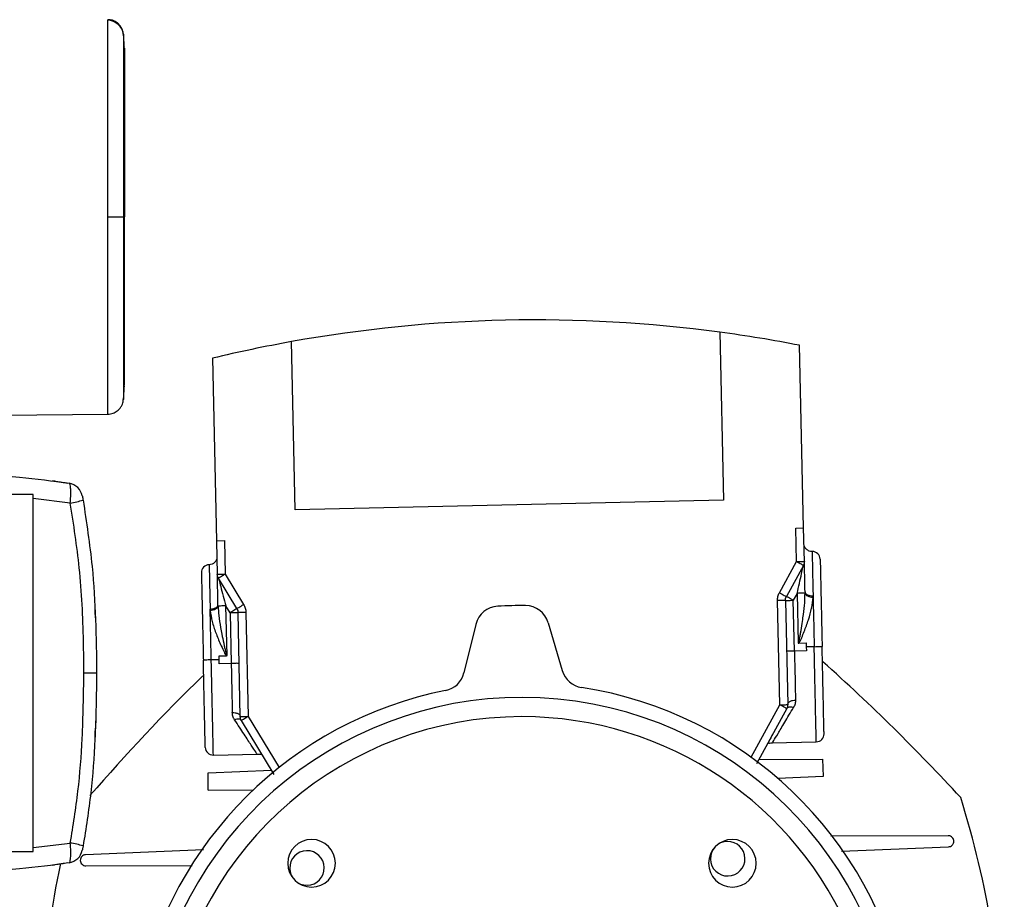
# Model space of a CAD drawing. Header units: millimetres. Extents: x 0 to 420, y 0 to 297.
# Tile 26 of 27: x 349 to 376, y 229 to 254. Entities that reach past the tile are written whole.
import ezdxf

# ---------------------------------------------------------------- set-up
doc = ezdxf.new("R2010")
doc.units = ezdxf.units.MM

msp = doc.modelspace()

# ---------------------------------------------------------------- linework, layer by layer
at = {"color": 7, "linetype": 'Continuous', "lineweight": 25}
for p, q in [((351.4594, 247.9959), (351.4899, 247.9959)), ((368.1613, 244.7668), (368.2648, 240.0604)), ((356.2724, 239.7966), (356.1689, 244.503)), ((370.5037, 239.2875), (370.3913, 244.4)), ((353.9572, 244.0385), (354.0697, 238.926)), ((348.0468, 242.4434), (351.0217, 242.4694)), ((351.0217, 242.4694), (351.0217, 242.4694)), ((348.9354, 240.2211), (346.9361, 240.2211)), ((348.9354, 230.225), (348.9354, 240.2211)), ((349.975, 239.9836), (348.9354, 240.1085)), ((368.2648, 240.0604), (356.2724, 239.7966)), ((370.2816, 239.2827), (370.5037, 239.2875)), ((370.3023, 238.3428), (370.2816, 239.2827)), ((370.5244, 238.3477), (370.5037, 239.2875)), ((354.0697, 238.926), (354.2918, 238.9309)), ((354.0697, 238.926), (354.0904, 237.9862)), ((354.2918, 238.9309), (354.3124, 237.9911)), ((369.8255, 237.4733), (370.3023, 238.3428)), ((370.4971, 238.236), (370.0203, 237.3665)), ((354.6371, 237.0281), (354.1226, 237.8758)), ((354.3124, 237.9911), (354.827, 237.1434)), ((370.3219, 237.4545), (370.215, 237.2597)), ((370.3219, 237.4545), (370.3524, 236.0656)), ((370.5431, 237.4979), (370.5436, 237.4594)), ((370.7679, 237.3486), (370.7678, 237.3842)), ((354.1102, 237.0979), (354.1091, 237.1364)), ((354.4473, 236.9129), (354.332, 237.1027)), ((354.3625, 235.7139), (354.332, 237.1027)), ((369.835, 234.3331), (369.7709, 237.2499)), ((369.993, 237.2548), (370.0571, 234.338)), ((370.2463, 235.8393), (370.215, 237.2597)), ((350.6673, 237.0181), (350.6673, 237.0184)), ((353.8896, 237.0129), (353.891, 236.9774)), ((354.4473, 236.9129), (354.4785, 235.4925)), ((354.7335, 234.0009), (354.6693, 236.9177)), ((354.8914, 236.9226), (354.9556, 234.0058)), ((361.3276, 236.5864), (360.9958, 235.2293)), ((363.3557, 236.631), (363.7469, 235.2898)), ((370.3654, 236.0614), (370.5746, 236.066)), ((370.5746, 236.066), (370.577, 235.9563)), ((370.7991, 235.9612), (370.577, 235.9563)), ((370.577, 235.9563), (370.5794, 235.8466)), ((354.1405, 235.7045), (354.3497, 235.7091)), ((354.143, 235.5948), (354.1405, 235.7045)), ((370.5794, 235.8466), (370.2463, 235.8393)), ((354.143, 235.5948), (353.9209, 235.5899)), ((354.1454, 235.4851), (354.143, 235.5948)), ((354.4785, 235.4925), (354.1454, 235.4851)), ((369.0319, 232.8687), (369.835, 234.3331)), ((370.0298, 234.2263), (369.1833, 232.6826)), ((355.6793, 232.3856), (354.7657, 233.8905)), ((354.9556, 234.0058), (355.8223, 232.5781)), ((350.6673, 233.4278), (350.6673, 233.428)), ((369.609, 233.2688), (370.8577, 233.2962)), ((353.9795, 232.925), (355.2067, 232.9519)), ((369.2509, 232.806), (371.0292, 232.8102)), ((371.0292, 232.8102), (371.0494, 232.324)), ((353.8296, 232.4318), (355.6063, 232.5058)), ((353.8307, 231.9453), (353.8296, 232.4318)), ((371.0494, 232.324), (369.7854, 232.2714)), ((353.8307, 231.9453), (355.0959, 231.9482)), ((348.9354, 230.3377), (349.975, 230.4626)), ((374.5523, 230.6668), (371.2637, 230.659)), ((346.9361, 230.225), (348.9354, 230.225)), ((353.6995, 230.2728), (350.4041, 230.1356)), ((371.5681, 230.2313), (374.5592, 230.3559)), ((349.477, 229.8414), (349.5317, 229.8524)), ((350.4109, 229.8247), (353.3879, 229.8317))]:
    msp.add_line(p, q, dxfattribs=at)
at = {"color": 7, "linetype": 'Continuous', "lineweight": 25, "flags": 128}
for points in [[(351.0215, 247.9957), (351.1018, 247.9957), (351.1794, 247.9958), (351.2516, 247.9958), (351.3161, 247.9958), (351.3707, 247.9958), (351.4137, 247.9958), (351.4435, 247.9958), (351.4594, 247.9959)], [(349.5439, 240.5903), (349.5379, 240.592), (349.477, 240.6047)], [(350.7124, 235.2231), (350.7059, 235.2231), (350.6866, 235.2231), (350.6549, 235.2231), (350.612, 235.2231), (350.5589, 235.2231), (350.4973, 235.2231), (350.429, 235.2231), (350.3559, 235.2231)]]:
    msp.add_lwpolyline(points, dxfattribs=at)
at = {"color": 7, "linetype": 'Continuous', "lineweight": 25}
for centre, radius, start, end in [((351.0184, 253.056), 0.4437, 6.17949, 89.5857), ((363.0048, 206.4608), 38.6515, 91.26015, 100.18695), ((363.0048, 206.4608), 38.6515, 82.33335, 91.26015), ((363.0048, 206.4608), 38.6515, 78.98283, 82.33335), ((363.0048, 206.4608), 38.6515, 100.18695, 103.53747), ((349.875, 240.0965), 0.4443, 11.16041, 80.82802), ((349.5738, 242.5528), 2.6004, 278.87594, 286.98393), ((370.7453, 238.4041), 0.2221, 1.26015, 91.26015), ((353.8671, 238.0328), 0.2221, 91.26015, 181.26015), ((361.9749, 236.4281), 0.6664, 92.96731, 166.26015), ((362.6189, 224.0052), 13.106, 89.55299, 92.96731), ((362.7159, 236.4444), 0.6664, 16.26015, 89.55299), ((333.9105, 194.0055), 55.7115, 42.62975, 48.20123), ((392.6187, 195.2969), 55.7115, 134.33737, 139.07439), ((360.3484, 235.3876), 0.6664, 281.28083, 346.26015), ((364.3866, 235.4764), 0.6664, 196.26015, 261.23947), ((362.6189, 224.0052), 10.9402, 101.28083, 168.28488), ((362.6189, 224.0052), 10.9402, 11.28083, 81.23947), ((362.6189, 224.0052), 10.5346, 1.26015, 167.82707), ((362.6189, 224.0052), 9.9961, 90, 171.11417), ((362.6189, 224.0052), 9.9961, 314.60557, 90), ((370.8528, 233.5183), 0.2221, 271.26015, 1.26015), ((353.9746, 233.147), 0.2221, 181.26015, 271.26015), ((349.294, 223.7121), 26.8339, 1.26015, 17.39992), ((349.5738, 227.8933), 2.6004, 73.01607, 81.12406), ((356.7286, 229.8955), 0.6664, 90, 180), ((356.7286, 229.8955), 0.6664, 0, 90), ((368.5091, 229.8955), 0.6664, 90, 270), ((368.3782, 230.0236), 0.4832, 1.26015, 181.26015), ((368.5091, 229.8955), 0.6664, 0, 90), ((349.875, 230.3497), 0.4443, 279.17198, 348.83959), ((356.6005, 229.7645), 0.4832, 1.26015, 181.26015), ((375.9438, 224.2984), 26.8339, 167.98041, 175.87927), ((356.7286, 229.8955), 0.6664, 180, 0), ((368.3782, 230.0236), 0.4832, 181.26015, 1.26015), ((368.5091, 229.8955), 0.6664, 270, 0), ((356.6005, 229.7645), 0.4832, 181.26015, 1.26015)]:
    msp.add_arc(centre, radius, start, end, dxfattribs=at)
for points, knots in [([(351.0215, 247.9957), (351.0215, 248.302), (351.0216, 248.9234), (351.0217, 249.8253), (351.0214, 250.6833), (351.0215, 251.4575), (351.0216, 252.1402), (351.0213, 252.6991), (351.0217, 253.1312), (351.0215, 253.3975), (351.0215, 253.521), (351.0215, 253.5096), (351.0215, 253.5059)], [0, 0, 0, 0, 0.1058464, 0.21476226, 0.32060969, 0.42952668, 0.53537443, 0.64429166, 0.75014055, 0.85905906, 0.95517315, 1, 1, 1, 1]), ([(351.4606, 253.11), (351.4604, 253.1139), (351.4591, 253.1319), (351.4487, 253.199), (351.4066, 253.3114), (351.3016, 253.4315), (351.1647, 253.5093), (351.0672, 253.5151), (351.0231, 253.5177)], [0, 0, 0, 0, 0.0184774, 0.0858214, 0.3054651, 0.5583136, 0.8002105, 1, 1, 1, 1]), ([(351.4899, 252.7397), (351.4861, 252.8048), (351.4784, 252.9351), (351.4654, 253.065), (351.4589, 253.1301)], [0, 0, 0, 0, 0.4993736, 1, 1, 1, 1]), ([(351.4595, 253.11), (351.4594, 253.1134), (351.4594, 253.1242), (351.4595, 253.0113), (351.4594, 252.7627), (351.4592, 252.3659), (351.4595, 251.8443), (351.4595, 251.2153), (351.4594, 250.4933), (351.4596, 249.7017), (351.4593, 248.8608), (351.4593, 248.2842), (351.4594, 247.9959)], [0, 0, 0, 0, 0.045197, 0.1422907, 0.249512, 0.3567322, 0.4639513, 0.5711719, 0.6783794, 0.785588, 0.8927954, 1, 1, 1, 1]), ([(351.4899, 252.7141), (351.4899, 252.7183), (351.4899, 252.7304), (351.4899, 252.5284), (351.4899, 252.1234), (351.4899, 251.5379), (351.4899, 250.7955), (351.4899, 249.9338), (351.4899, 248.9868), (351.4899, 248.3259), (351.4899, 247.9959)], [0, 0, 0, 0, 0.071829, 0.2046816, 0.3367394, 0.4694901, 0.6020167, 0.7343754, 0.8673414, 1, 1, 1, 1]), ([(351.0215, 242.4849), (351.0215, 242.4814), (351.0215, 242.4698), (351.0215, 242.5909), (351.0217, 242.857), (351.0213, 243.2832), (351.0216, 243.8454), (351.0215, 244.5204), (351.0214, 245.3005), (351.0217, 246.1496), (351.0216, 247.0592), (351.0215, 247.6806), (351.0215, 247.9957)], [0, 0, 0, 0, 0.0425476, 0.1409428, 0.2467955, 0.3557179, 0.4615695, 0.5704907, 0.6763419, 0.7852629, 0.8910974, 1, 1, 1, 1]), ([(351.4594, 247.9959), (351.4593, 247.7075), (351.4593, 247.1309), (351.4596, 246.29), (351.4594, 245.4984), (351.4595, 244.7764), (351.4595, 244.1474), (351.4592, 243.6259), (351.4594, 243.229), (351.4595, 242.9806), (351.4594, 242.868), (351.4594, 242.8784), (351.4595, 242.8816)], [0, 0, 0, 0, 0.1074097, 0.2148222, 0.322236, 0.4296485, 0.5370744, 0.6444986, 0.7519239, 0.8593504, 0.9566299, 1, 1, 1, 1]), ([(351.4899, 243.2776), (351.4899, 243.2734), (351.4899, 243.2614), (351.4899, 243.4633), (351.4899, 243.8683), (351.4899, 244.4538), (351.4899, 245.1962), (351.4899, 246.0579), (351.4899, 247.0049), (351.4899, 247.6658), (351.4899, 247.9959)], [0, 0, 0, 0, 0.0718083, 0.2046638, 0.3367246, 0.4694783, 0.6020078, 0.7343695, 0.8673384, 1, 1, 1, 1]), ([(351.4589, 242.8617), (351.4654, 242.9267), (351.4784, 243.0566), (351.4861, 243.1869), (351.4899, 243.252)], [0, 0, 0, 0, 0.5005685, 1, 1, 1, 1]), ([(351.0237, 242.4725), (351.0748, 242.4771), (351.1702, 242.4857), (351.2863, 242.5537), (351.3661, 242.6319), (351.4159, 242.7109), (351.4434, 242.7813), (351.4564, 242.8375), (351.4595, 242.8691), (351.4607, 242.8816)], [0, 0, 0, 0, 0.2316109, 0.431758, 0.5981677, 0.7386349, 0.8537726, 0.9421464, 1, 1, 1, 1]), ([(346.9361, 240.7765), (347.4763, 240.7647), (348.4899, 240.7427), (349.4823, 240.6012), (349.9458, 240.535)], [0, 0, 0, 0, 0.53290796, 1, 1, 1, 1]), ([(349.477, 240.6047), (349.4844, 240.6037), (349.4977, 240.6019), (349.6131, 240.5859), (349.7586, 240.5646), (349.8675, 240.5475), (349.9062, 240.5414)], [0, 0, 0, 0, 0.3216376, 0.5854074, 0.8528627, 1, 1, 1, 1]), ([(349.975, 239.9836), (349.9794, 240.0464), (349.9882, 240.1737), (349.9881, 240.3412), (349.9785, 240.4628), (349.9631, 240.5243), (349.9506, 240.5321), (349.9458, 240.535)], [0, 0, 0, 0, 0.2205659, 0.4471115, 0.6649038, 0.8705791, 1, 1, 1, 1]), ([(350.3122, 240.1757), (350.312, 240.1768), (350.3112, 240.1808), (350.311, 240.1818), (350.3109, 240.1825)], [0, 0, 0, 0, 0.2503341, 1, 1, 1, 1]), ([(350.3109, 240.1824), (350.311, 240.182), (350.3112, 240.1808), (350.3137, 240.168), (350.3188, 240.1421), (350.3257, 240.1062), (350.3308, 240.0793), (350.3334, 240.0659)], [0, 0, 0, 0, 0.1260145, 0.3254676, 0.5397747, 0.7694973, 1, 1, 1, 1]), ([(350.3559, 235.2231), (350.3534, 235.5192), (350.3448, 236.5012), (350.2664, 238.0961), (350.0684, 239.3789), (349.975, 239.9836)], [0, 0, 0, 0, 0.1858282, 0.6161718, 1, 1, 1, 1]), ([(350.3334, 240.0659), (350.427, 239.4472), (350.5951, 238.3368), (350.6932, 236.717), (350.706, 235.7214), (350.7124, 235.2231)], [0, 0, 0, 0, 0.385858, 0.6925854, 1, 1, 1, 1]), ([(370.7405, 238.6262), (370.7125, 238.6285), (370.6694, 238.6322), (370.6171, 238.6587), (370.5809, 238.6866), (370.5514, 238.7215), (370.5226, 238.7726), (370.5171, 238.8155), (370.5135, 238.8434)], [0, 0, 0, 0, 0.2394568, 0.3683607, 0.5, 0.6316393, 0.7605432, 1, 1, 1, 1]), ([(354.0795, 238.4819), (354.0771, 238.4539), (354.0735, 238.4108), (354.0469, 238.3585), (354.019, 238.3223), (353.9841, 238.2928), (353.933, 238.264), (353.8901, 238.2585), (353.8623, 238.2549)], [0, 0, 0, 0, 0.23945775, 0.36836146, 0.5000005, 0.63163948, 0.760543, 1, 1, 1, 1]), ([(353.8623, 238.2546), (353.8623, 238.2547), (353.8616, 238.2827), (353.8638, 238.1852), (353.869, 237.9504), (353.8777, 237.553), (353.8856, 237.1929), (353.8896, 237.0129)], [0, 0, 0, 0, 0.0008329, 0.2506247, 0.5004164, 0.7502082, 1, 1, 1, 1]), ([(370.3219, 237.4545), (370.3635, 237.6405), (370.419, 237.8878), (370.4767, 238.1451), (370.4924, 238.2154), (370.4965, 238.2336), (370.4969, 238.2352), (370.4971, 238.236)], [0, 0, 0, 0, 0.65801281, 0.87499558, 0.94662518, 0.97472771, 1, 1, 1, 1]), ([(370.5431, 237.4979), (370.5407, 237.608), (370.5361, 237.8153), (370.5308, 238.0543), (370.5275, 238.2043), (370.5258, 238.2836), (370.5246, 238.3374), (370.5245, 238.3444), (370.5244, 238.3477)], [0, 0, 0, 0, 0.3191814, 0.6012738, 0.7213474, 0.8259092, 0.9170539, 1, 1, 1, 1]), ([(354.1091, 237.1364), (354.1066, 237.2464), (354.1021, 237.4538), (354.0968, 237.6927), (354.0935, 237.8427), (354.0918, 237.922), (354.0906, 237.9759), (354.0904, 237.9829), (354.0904, 237.9862)], [0, 0, 0, 0, 0.3191799, 0.601271, 0.7212336, 0.8259045, 0.9170095, 1, 1, 1, 1]), ([(354.1226, 237.8758), (354.1228, 237.875), (354.1232, 237.8734), (354.1281, 237.8554), (354.1469, 237.7859), (354.2159, 237.5313), (354.2822, 237.2867), (354.332, 237.1027)], [0, 0, 0, 0, 0.0252737, 0.0533767, 0.1250049, 0.3419875, 1, 1, 1, 1]), ([(369.7709, 237.2499), (369.7726, 237.2889), (369.7761, 237.367), (369.809, 237.4379), (369.8255, 237.4733)], [0, 0, 0, 0, 0.4996212, 1, 1, 1, 1]), ([(370.3524, 236.0656), (370.3529, 236.0657), (370.3538, 236.0658), (370.3558, 236.0669), (370.3583, 236.0695), (370.361, 236.074), (370.3717, 236.0983), (370.3798, 236.1392), (370.3924, 236.1983), (370.4029, 236.2546), (370.4162, 236.3283), (370.44, 236.4661), (370.4695, 236.6486), (370.5056, 236.9085), (370.5365, 237.1727), (370.5414, 237.3707), (370.5436, 237.4594)], [0, 0, 0, 0, 0.0009564, 0.002017, 0.0046894, 0.0083278, 0.0130475, 0.0601888, 0.0947986, 0.1400565, 0.1802717, 0.2517906, 0.4338137, 0.5693243, 0.8070537, 1, 1, 1, 1]), ([(370.3654, 236.0614), (370.3698, 236.0654), (370.3804, 236.075), (370.3962, 236.1004), (370.4207, 236.1471), (370.4633, 236.2439), (370.5415, 236.4373), (370.6409, 236.7132), (370.739, 237.0387), (370.7583, 237.2455), (370.7679, 237.3486)], [0, 0, 0, 0, 0.0123153, 0.0300596, 0.0623045, 0.1233604, 0.2525345, 0.50336, 0.7522293, 1, 1, 1, 1]), ([(370.5431, 237.4979), (370.5464, 237.483), (370.5514, 237.4602), (370.5797, 237.4332), (370.6088, 237.4148), (370.6447, 237.4003), (370.6968, 237.3866), (370.7398, 237.3851), (370.7678, 237.3842)], [0, 0, 0, 0, 0.2394568, 0.3683607, 0.5, 0.6316393, 0.7605432, 1, 1, 1, 1]), ([(370.5436, 237.4594), (370.5481, 237.4453), (370.5574, 237.4161), (370.6102, 237.379), (370.6842, 237.3535), (370.7407, 237.3502), (370.7679, 237.3486)], [0, 0, 0, 0, 0.2407028, 0.5, 0.7592972, 1, 1, 1, 1]), ([(353.8896, 237.0129), (353.9175, 237.0151), (353.9604, 237.0185), (354.0118, 237.0344), (354.047, 237.0505), (354.0753, 237.0701), (354.1024, 237.0983), (354.1064, 237.1214), (354.1091, 237.1364)], [0, 0, 0, 0, 0.2394568, 0.3683607, 0.5, 0.6316393, 0.7605432, 1, 1, 1, 1]), ([(353.891, 236.9774), (353.9181, 236.9801), (353.9744, 236.9859), (354.0472, 237.0146), (354.0983, 237.054), (354.1064, 237.0836), (354.1102, 237.0979)], [0, 0, 0, 0, 0.2407028, 0.5, 0.7592972, 1, 1, 1, 1]), ([(354.1102, 237.0979), (354.1163, 237.0092), (354.1299, 236.8112), (354.1726, 236.5483), (354.22, 236.2907), (354.2574, 236.1101), (354.2897, 235.9625), (354.3098, 235.873), (354.3294, 235.7956), (354.3425, 235.744), (354.3549, 235.719), (354.3591, 235.715), (354.3611, 235.714), (354.3621, 235.7139), (354.3625, 235.7139)], [0, 0, 0, 0, 0.1933552, 0.4317001, 0.566797, 0.7477468, 0.8196292, 0.8841429, 0.9402192, 0.9870967, 0.9953462, 0.997995, 0.9990487, 1, 1, 1, 1]), ([(354.827, 237.1434), (354.845, 237.1087), (354.881, 237.0394), (354.8879, 236.9616), (354.8914, 236.9226)], [0, 0, 0, 0, 0.4996212, 1, 1, 1, 1]), ([(350.6791, 236.7684), (350.6754, 236.8489), (350.6686, 236.9948), (350.6681, 237.0029), (350.6679, 237.0066)], [0, 0, 0, 0, 0.551599, 1, 1, 1, 1]), ([(353.891, 236.9774), (353.9053, 236.8742), (353.9336, 236.6685), (354.0267, 236.4029), (354.111, 236.1893), (354.1811, 236.0216), (354.2581, 235.8671), (354.303, 235.7496), (354.3452, 235.713), (354.3497, 235.7091)], [0, 0, 0, 0, 0.2491597, 0.4967886, 0.6177345, 0.7468701, 0.8829487, 0.9874862, 1, 1, 1, 1]), ([(370.3524, 236.0656), (370.3533, 236.0649), (370.355, 236.0636), (370.3593, 236.0617), (370.3629, 236.0615), (370.3654, 236.0614)], [0, 0, 0, 0, 0.2333137, 0.4718499, 1, 1, 1, 1]), ([(354.3497, 235.7091), (354.3522, 235.7093), (354.3558, 235.7097), (354.3601, 235.7117), (354.3617, 235.7132), (354.3625, 235.7139)], [0, 0, 0, 0, 0.5365608, 0.7726621, 1, 1, 1, 1]), ([(370.2463, 235.8393), (370.22, 235.8387), (370.17, 235.8375), (370.1114, 235.8356), (370.071, 235.8338), (370.0446, 235.8324), (370.0275, 235.8311), (370.0254, 235.8303), (370.0243, 235.8299)], [0, 0, 0, 0, 0.2254394, 0.4289235, 0.5716844, 0.7144503, 0.857222, 1, 1, 1, 1]), ([(354.7007, 235.4929), (354.6975, 235.4934), (354.6911, 235.4943), (354.6415, 235.4949), (354.5808, 235.4943), (354.5239, 235.4934), (354.4937, 235.4928), (354.4785, 235.4925)], [0, 0, 0, 0, 0.2438204, 0.488229, 0.7394969, 0.8687473, 1, 1, 1, 1]), ([(349.975, 230.4626), (350.053, 230.9466), (350.2095, 231.9172), (350.3288, 233.5085), (350.3463, 234.6122), (350.3559, 235.2231)], [0, 0, 0, 0, 0.3075818, 0.616784, 1, 1, 1, 1]), ([(350.7124, 235.2231), (350.7029, 234.6044), (350.6857, 233.4854), (350.5672, 231.8668), (350.4114, 230.8764), (350.3334, 230.3803)], [0, 0, 0, 0, 0.38162754, 0.69023257, 1, 1, 1, 1]), ([(370.0571, 234.338), (370.0597, 234.3536), (370.0638, 234.3776), (370.0908, 234.407), (370.1191, 234.4274), (370.1543, 234.4441), (370.2057, 234.4607), (370.2486, 234.4642), (370.2765, 234.4664)], [0, 0, 0, 0, 0.23945684, 0.36836066, 0.5, 0.63163934, 0.76054316, 1, 1, 1, 1]), ([(370.2765, 234.4664), (370.2746, 234.4302), (370.2707, 234.3572), (370.238, 234.2926), (370.2215, 234.2601)], [0, 0, 0, 0, 0.49679578, 1, 1, 1, 1]), ([(350.6939, 234.0682), (350.6923, 234.0197), (350.6891, 233.9228), (350.6843, 233.8007), (350.6807, 233.7143), (350.6793, 233.6824), (350.6792, 233.6785), (350.6791, 233.6778)], [0, 0, 0, 0, 0.2364197, 0.4727335, 0.7072765, 0.9427541, 1, 1, 1, 1]), ([(354.5087, 234.1196), (354.5367, 234.1185), (354.5797, 234.117), (354.6317, 234.1027), (354.6677, 234.0875), (354.6968, 234.0684), (354.7251, 234.0402), (354.7302, 234.0164), (354.7335, 234.0009)], [0, 0, 0, 0, 0.2394568, 0.3683607, 0.5, 0.6316393, 0.7605432, 1, 1, 1, 1]), ([(354.5727, 233.9159), (354.5549, 233.9475), (354.5193, 234.0105), (354.5122, 234.0833), (354.5087, 234.1196)], [0, 0, 0, 0, 0.5004817, 1, 1, 1, 1]), ([(369.6316, 233.2693), (369.6393, 233.282), (369.6549, 233.3078), (369.7779, 233.515), (369.9649, 233.8291), (370.1349, 234.1147), (370.2215, 234.2601)], [0, 0, 0, 0, 0.2385569, 0.4854593, 0.7380662, 1, 1, 1, 1]), ([(370.0298, 234.2263), (370.0378, 234.2368), (370.0543, 234.2583), (370.1008, 234.2743), (370.1583, 234.2766), (370.2008, 234.2655), (370.2215, 234.2601)], [0, 0, 0, 0, 0.2438095, 0.5, 0.7561905, 1, 1, 1, 1]), ([(354.7657, 233.8905), (354.7572, 233.9006), (354.7398, 233.9214), (354.6927, 233.9354), (354.6351, 233.9351), (354.5932, 233.9222), (354.5727, 233.9159)], [0, 0, 0, 0, 0.2438095, 0.5, 0.7561905, 1, 1, 1, 1]), ([(355.2056, 232.9519), (355.1973, 232.9643), (355.1807, 232.9894), (355.0487, 233.191), (354.848, 233.4966), (354.6656, 233.7744), (354.5727, 233.9159)], [0, 0, 0, 0, 0.23854889, 0.48545932, 0.73806621, 1, 1, 1, 1]), ([(350.6679, 233.4396), (350.6677, 233.4359), (350.6667, 233.4164), (350.6705, 233.4887), (350.6763, 233.6147), (350.6791, 233.6778)], [0, 0, 0, 0, 0.10343721, 0.55165121, 1, 1, 1, 1]), ([(369.6329, 233.5021), (369.6089, 233.4582), (369.5598, 233.3683), (369.5237, 233.2969), (369.5176, 233.2641), (369.5432, 233.2608), (369.598, 233.266), (369.6316, 233.2693)], [0, 0, 0, 0, 0.21994586, 0.44960037, 0.6290694, 0.77231503, 1, 1, 1, 1]), ([(355.2056, 232.9519), (355.2393, 232.9502), (355.2943, 232.9474), (355.3197, 232.9518), (355.3121, 232.9842), (355.273, 233.0541), (355.22, 233.1416), (355.194, 233.1845)], [0, 0, 0, 0, 0.227685, 0.3709306, 0.5503996, 0.7800541, 1, 1, 1, 1]), ([(349.9458, 229.9111), (349.9532, 229.9177), (349.9681, 229.9308), (349.9824, 230.0173), (349.9887, 230.1431), (349.9868, 230.2971), (349.9789, 230.4086), (349.975, 230.4626)], [0, 0, 0, 0, 0.2031561, 0.4077184, 0.6081168, 0.8102288, 1, 1, 1, 1]), ([(374.5592, 230.3559), (374.579, 230.359), (374.6186, 230.3651), (374.6605, 230.3962), (374.6859, 230.4288), (374.7033, 230.465), (374.7101, 230.5048), (374.7058, 230.5437), (374.6935, 230.5825), (374.6649, 230.6244), (374.6226, 230.6524), (374.5841, 230.665), (374.5629, 230.6662), (374.5523, 230.6668)], [0, 0, 0, 0, 0.1248233, 0.2495897, 0.3171985, 0.3847137, 0.4995875, 0.5626998, 0.6257222, 0.7495145, 0.8675158, 0.9336565, 1, 1, 1, 1]), ([(350.3334, 230.3803), (350.3312, 230.3687), (350.3267, 230.3451), (350.3204, 230.3122), (350.3151, 230.2853), (350.3116, 230.2671), (350.3111, 230.2648), (350.3109, 230.2637)], [0, 0, 0, 0, 0.1986721, 0.4049264, 0.603668, 0.8026017, 1, 1, 1, 1]), ([(349.9458, 229.9111), (349.4823, 229.845), (348.4899, 229.7034), (347.4763, 229.6814), (346.9361, 229.6697)], [0, 0, 0, 0, 0.46709204, 1, 1, 1, 1]), ([(349.9062, 229.9048), (349.8445, 229.8951), (349.7216, 229.876), (349.5865, 229.8566), (349.494, 229.8437), (349.4831, 229.8423), (349.477, 229.8414)], [0, 0, 0, 0, 0.2365469, 0.4711481, 0.7075375, 1, 1, 1, 1]), ([(350.4041, 230.1356), (350.3936, 230.1345), (350.3727, 230.1324), (350.3349, 230.1184), (350.2944, 230.0889), (350.2607, 230.0375), (350.257, 229.9971), (350.2551, 229.9768)], [0, 0, 0, 0, 0.1326469, 0.2649383, 0.5009272, 0.7489297, 1, 1, 1, 1]), ([(350.2551, 229.9768), (350.2579, 229.9566), (350.2635, 229.9161), (350.2999, 229.866), (350.3507, 229.8314), (350.3909, 229.827), (350.4109, 229.8247)], [0, 0, 0, 0, 0.2495487, 0.4997848, 0.7498929, 1, 1, 1, 1])]:
    msp.add_open_spline(points, degree=3, knots=knots, dxfattribs=at)
for points in [[(370.7405, 238.6262), (370.7408, 238.6099), (370.7415, 238.5774), (370.7473, 238.3168), (370.7559, 237.926), (370.7638, 237.5648), (370.7678, 237.3842)], [(370.3023, 238.3428), (370.3314, 238.3434), (370.3896, 238.3447), (370.463, 238.3463), (370.5144, 238.3475), (370.5211, 238.3476), (370.5244, 238.3477)], [(370.4971, 238.236), (370.4942, 238.2376), (370.4883, 238.2408), (370.4433, 238.2655), (370.3789, 238.3008), (370.3278, 238.3288), (370.3023, 238.3428)], [(370.5244, 238.3477), (370.5235, 238.3282), (370.5218, 238.2891), (370.5053, 238.2537), (370.4971, 238.236)], [(370.9674, 238.409), (370.9676, 238.3999), (370.968, 238.3817), (370.9712, 238.2365), (370.9762, 238.0107), (370.9829, 237.7045), (370.9911, 237.3321), (371.0005, 236.907), (371.0106, 236.4458), (371.0176, 236.126), (371.0212, 235.9661)], [(353.6451, 238.0279), (353.6453, 238.0189), (353.6457, 238.0007), (353.6489, 237.8554), (353.6538, 237.6296), (353.6606, 237.3235), (353.6688, 236.951), (353.6781, 236.5259), (353.6882, 236.0647), (353.6953, 235.7449), (353.6988, 235.585)], [(354.0904, 237.9862), (354.0937, 237.9863), (354.1004, 237.9864), (354.1517, 237.9875), (354.2251, 237.9891), (354.2833, 237.9904), (354.3124, 237.9911)], [(354.1226, 237.8758), (354.1136, 237.8931), (354.0956, 237.9278), (354.0921, 237.9667), (354.0904, 237.9862)], [(354.3124, 237.9911), (354.2876, 237.976), (354.2378, 237.9457), (354.175, 237.9076), (354.1311, 237.881), (354.1254, 237.8775), (354.1226, 237.8758)], [(369.8255, 237.4733), (369.851, 237.4593), (369.9021, 237.4313), (369.9664, 237.396), (370.0115, 237.3713), (370.0173, 237.3681), (370.0203, 237.3665)], [(369.993, 237.2548), (369.9938, 237.2743), (369.9956, 237.3134), (370.012, 237.3488), (370.0203, 237.3665)], [(370.215, 237.2597), (370.1895, 237.2737), (370.1385, 237.3017), (370.0741, 237.337), (370.0291, 237.3617), (370.0232, 237.3649), (370.0203, 237.3665)], [(370.5436, 237.4594), (370.539, 237.4592), (370.5297, 237.459), (370.4778, 237.4579), (370.4061, 237.4563), (370.3499, 237.4551), (370.3219, 237.4545)], [(370.7678, 237.3842), (370.7727, 237.1616), (370.7825, 236.7165), (370.7935, 236.213), (370.7991, 235.9612)], [(354.332, 237.1027), (354.3039, 237.1021), (354.2477, 237.1009), (354.176, 237.0993), (354.1241, 237.0982), (354.1149, 237.098), (354.1102, 237.0979)], [(354.6371, 237.0281), (354.64, 237.0299), (354.6457, 237.0333), (354.6896, 237.06), (354.7524, 237.0981), (354.8021, 237.1283), (354.827, 237.1434)], [(369.993, 237.2548), (369.9896, 237.2547), (369.9829, 237.2546), (369.9316, 237.2535), (369.8582, 237.2519), (369.8, 237.2506), (369.7709, 237.2499)], [(369.993, 237.2548), (369.9963, 237.2549), (370.003, 237.255), (370.0543, 237.2562), (370.1277, 237.2578), (370.1859, 237.2591), (370.215, 237.2597)], [(353.9209, 235.5899), (353.9153, 235.8417), (353.9043, 236.3452), (353.8945, 236.7903), (353.8896, 237.0129)], [(354.6371, 237.0281), (354.6343, 237.0264), (354.6286, 237.0229), (354.5847, 236.9963), (354.5219, 236.9582), (354.4721, 236.928), (354.4473, 236.9129)], [(354.4473, 236.9129), (354.4764, 236.9135), (354.5346, 236.9148), (354.608, 236.9164), (354.6593, 236.9175), (354.666, 236.9177), (354.6693, 236.9177)], [(354.6371, 237.0281), (354.6461, 237.0108), (354.6641, 236.9761), (354.6676, 236.9372), (354.6693, 236.9177)], [(354.8914, 236.9226), (354.8623, 236.922), (354.8041, 236.9207), (354.7307, 236.9191), (354.6793, 236.918), (354.6727, 236.9178), (354.6693, 236.9177)], [(370.7991, 235.9612), (370.8282, 235.9618), (370.8864, 235.9631), (370.9598, 235.9647), (371.0111, 235.9659), (371.0178, 235.966), (371.0212, 235.9661)], [(370.8577, 233.2962), (370.8575, 233.3061), (370.857, 233.326), (370.8536, 233.4844), (370.8481, 233.7307), (370.8408, 234.0647), (370.8319, 234.4711), (370.8217, 234.9348), (370.8106, 235.4379), (370.8029, 235.7868), (370.7991, 235.9612)], [(371.0749, 233.5232), (371.0747, 233.5323), (371.0743, 233.5505), (371.0711, 233.6957), (371.0661, 233.9215), (371.0594, 234.2276), (371.0512, 234.6001), (371.0419, 235.0252), (371.0317, 235.4864), (371.0247, 235.8062), (371.0212, 235.9661)], [(370.2463, 235.8393), (370.2517, 235.595), (370.2624, 235.1065), (370.2718, 234.6798), (370.2765, 234.4664)], [(353.9209, 235.5899), (353.8918, 235.5893), (353.8336, 235.588), (353.7602, 235.5864), (353.7088, 235.5853), (353.7021, 235.5851), (353.6988, 235.585)], [(353.7525, 233.1421), (353.7523, 233.1512), (353.7519, 233.1694), (353.7487, 233.3147), (353.7438, 233.5405), (353.737, 233.8466), (353.7288, 234.2191), (353.7195, 234.6442), (353.7094, 235.1054), (353.7023, 235.4252), (353.6988, 235.585)], [(353.9795, 232.925), (353.9793, 232.9349), (353.9788, 232.9547), (353.9754, 233.1132), (353.9699, 233.3595), (353.9626, 233.6934), (353.9537, 234.0998), (353.9435, 234.5635), (353.9324, 235.0667), (353.9247, 235.4155), (353.9209, 235.5899)], [(354.4785, 235.4925), (354.4839, 235.2482), (354.4946, 234.7596), (354.504, 234.3329), (354.5087, 234.1196)], [(369.835, 234.3331), (369.8641, 234.3338), (369.9223, 234.335), (369.9957, 234.3367), (370.0471, 234.3378), (370.0538, 234.3379), (370.0571, 234.338)], [(370.0298, 234.2263), (370.0269, 234.2279), (370.021, 234.2311), (369.976, 234.2558), (369.9116, 234.2911), (369.8606, 234.3191), (369.835, 234.3331)], [(370.0571, 234.338), (370.0562, 234.3185), (370.0545, 234.2795), (370.038, 234.244), (370.0298, 234.2263)], [(354.7335, 234.0009), (354.7368, 234.001), (354.7435, 234.0011), (354.7949, 234.0023), (354.8683, 234.0039), (354.9265, 234.0052), (354.9556, 234.0058)], [(354.7657, 233.8905), (354.7567, 233.9079), (354.7387, 233.9426), (354.7352, 233.9815), (354.7335, 234.0009)], [(354.9556, 234.0058), (354.9307, 233.9907), (354.8809, 233.9605), (354.8182, 233.9224), (354.7743, 233.8957), (354.7685, 233.8923), (354.7657, 233.8905)]]:
    msp.add_open_spline(points, degree=3, dxfattribs=at)

doc.saveas('drawing.dxf')
